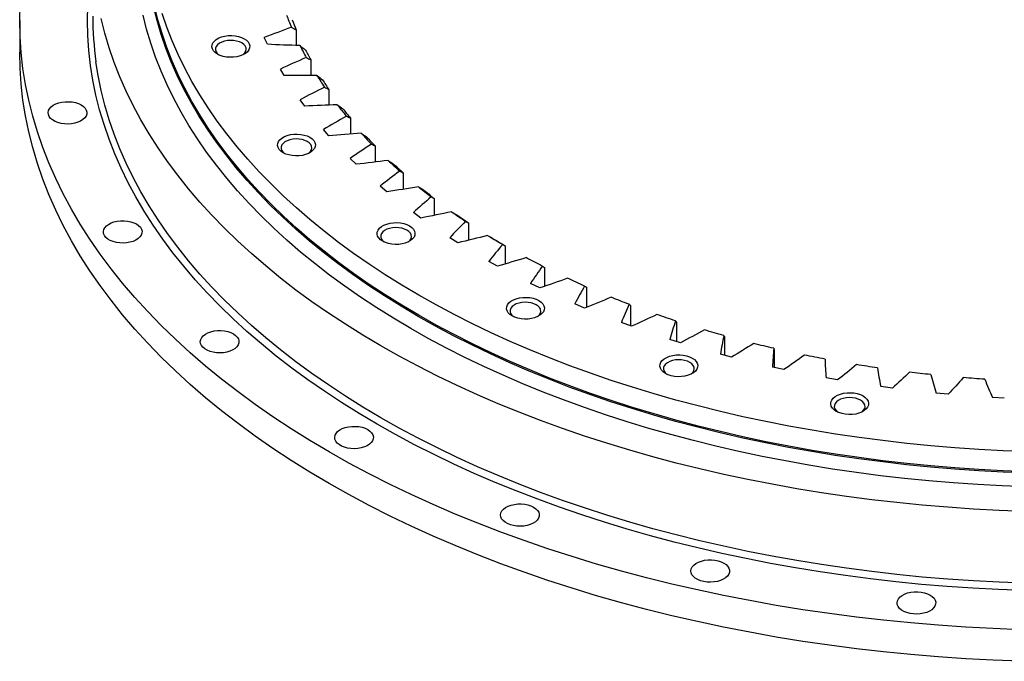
# Model space of a CAD drawing. Header units: millimetres. Extents: x -286 to 5069, y 4810 to 9491.
# Tile 5 of 8: x 2763 to 3322, y 6714 to 7078. Entities that reach past the tile are written whole.
import ezdxf

# ---------------------------------------------------------------- set-up
doc = ezdxf.new("R2010")
doc.units = ezdxf.units.MM
doc.header["$LTSCALE"] = 20

msp = doc.modelspace()

# ---------------------------------------------------------------- linework, layer by layer
at = {"lineweight": 25}
for p, q in [((2762.73, 7077.42), (2762.73, 7059.45)), ((2919.71, 7072.21), (2919.71, 7063.31)), ((2903.41, 7063.94), (2901.65, 7067.74)), ((2928.01, 7055.09), (2928.01, 7046.2)), ((2913, 7046.21), (2910.8, 7049.92)), ((2938.3, 7038.33), (2938.3, 7029.41)), ((2924.65, 7028.89), (2922.02, 7032.51)), ((2950.52, 7022.01), (2950.52, 7013)), ((2938.3, 7012.06), (2935.25, 7015.57)), ((2964.62, 7006.2), (2964.62, 6997.05)), ((2953.88, 6995.8), (2950.43, 6999.19)), ((2980.54, 6990.98), (2980.54, 6981.64)), ((2971.32, 6980.19), (2967.48, 6983.44)), ((2998.21, 6976.41), (2998.21, 6966.82)), ((2990.56, 6965.3), (2986.35, 6968.38)), ((3017.54, 6962.57), (3017.54, 6952.66)), ((3011.49, 6951.18), (3006.93, 6954.1)), ((3038.44, 6949.51), (3038.44, 6939.21)), ((3034.02, 6937.92), (3029.13, 6940.65)), ((3060.82, 6937.29), (3060.82, 6926.51)), ((3058.06, 6925.56), (3052.86, 6928.1)), ((3084.58, 6925.97), (3084.58, 6914.61)), ((3083.48, 6914.17), (3077.99, 6916.5)), ((3109.61, 6915.61), (3109.61, 6904.01)), ((3135.79, 6906.24), (3135.79, 6895.19)), ((3110.18, 6903.8), (3104.43, 6905.9)), ((3138.03, 6894.49), (3132.05, 6896.37)), ((3163.01, 6897.92), (3163.01, 6887.32)), ((3191.14, 6890.68), (3191.14, 6880.44)), ((3166.9, 6886.28), (3160.72, 6887.92)), ((3196.67, 6879.22), (3190.31, 6880.62)), ((3227.2, 6873.34), (3220.69, 6874.49)), ((3258.34, 6868.66), (3251.71, 6869.55)), ((3289.97, 6865.2), (3283.25, 6865.83)), ((3321.92, 6862.99), (3315.14, 6863.35))]:
    msp.add_line(p, q, dxfattribs=at)
at = {"lineweight": 25, "flags": 128}
for points in [[(3331.32, 6731.52), (3315.65, 6732.11), (3300.01, 6732.94), (3284.41, 6734.01), (3268.87, 6735.31), (3253.38, 6736.84), (3237.98, 6738.61), (3222.66, 6740.61), (3207.43, 6742.85), (3192.32, 6745.31), (3177.32, 6748), (3162.44, 6750.91), (3147.71, 6754.05), (3133.12, 6757.41), (3118.68, 6760.99), (3104.42, 6764.78), (3090.33, 6768.8), (3076.43, 6773.02), (3062.73, 6777.45), (3049.23, 6782.08), (3035.94, 6786.92), (3022.88, 6791.96), (3010.05, 6797.19), (2997.47, 6802.62), (2985.13, 6808.23), (2973.06, 6814.03), (2961.25, 6820.01), (2949.71, 6826.17), (2938.46, 6832.49), (2927.5, 6838.99), (2916.84, 6845.65), (2906.48, 6852.46), (2896.44, 6859.44), (2886.71, 6866.56), (2877.32, 6873.82), (2868.25, 6881.23), (2859.52, 6888.77), (2851.14, 6896.44), (2843.11, 6904.23), (2835.44, 6912.14), (2828.12, 6920.17), (2821.17, 6928.3), (2814.6, 6936.53), (2808.4, 6944.86), (2802.58, 6953.29), (2797.14, 6961.79), (2792.09, 6970.38), (2787.43, 6979.04), (2783.17, 6987.77), (2779.3, 6996.56), (2775.84, 7005.4), (2772.77, 7014.29), (2770.11, 7023.23), (2767.86, 7032.2), (2766.01, 7041.21), (2764.58, 7050.24), (2763.55, 7059.29), (2762.93, 7068.35), (2762.73, 7077.42), (2762.93, 7086.48)], [(3333.34, 6753.71), (3318.67, 6754.27), (3304.03, 6755.04), (3289.44, 6756.04), (3274.89, 6757.26), (3260.4, 6758.7), (3245.98, 6760.35), (3231.65, 6762.22), (3217.4, 6764.31), (3203.25, 6766.62), (3189.21, 6769.13), (3175.29, 6771.86), (3161.5, 6774.8), (3147.85, 6777.94), (3134.34, 6781.29), (3120.99, 6784.85), (3107.81, 6788.6), (3094.8, 6792.55), (3081.98, 6796.7), (3069.34, 6801.03), (3056.91, 6805.56), (3044.69, 6810.28), (3032.68, 6815.18), (3020.91, 6820.25), (3009.36, 6825.51), (2998.06, 6830.93), (2987.01, 6836.53), (2976.22, 6842.29), (2965.69, 6848.21), (2955.43, 6854.29), (2945.45, 6860.52), (2935.76, 6866.9), (2926.36, 6873.42), (2917.26, 6880.09), (2908.46, 6886.89), (2899.98, 6893.82), (2891.81, 6900.87), (2883.97, 6908.05), (2876.45, 6915.34), (2869.27, 6922.75), (2862.43, 6930.26), (2855.92, 6937.87), (2849.77, 6945.57), (2843.97, 6953.37), (2838.52, 6961.25), (2833.43, 6969.21), (2828.71, 6977.25), (2824.35, 6985.35), (2820.36, 6993.52), (2816.74, 7001.75), (2813.5, 7010.02), (2810.63, 7018.34), (2808.14, 7026.71), (2806.03, 7035.11), (2804.3, 7043.53), (2802.96, 7051.98), (2802, 7060.45), (2801.42, 7068.93), (2801.23, 7077.42), (2801.42, 7085.9)], [(3335.07, 6820.5), (3321.26, 6821.03), (3307.48, 6821.76), (3293.74, 6822.7), (3280.05, 6823.84), (3266.41, 6825.2), (3252.84, 6826.75), (3239.35, 6828.52), (3225.94, 6830.48), (3212.62, 6832.65), (3199.41, 6835.02), (3186.31, 6837.59), (3173.33, 6840.35), (3160.48, 6843.31), (3147.77, 6846.46), (3135.2, 6849.81), (3122.79, 6853.34), (3110.55, 6857.06), (3098.48, 6860.96), (3086.59, 6865.05), (3074.88, 6869.31), (3063.38, 6873.75), (3052.08, 6878.35), (3041, 6883.13), (3030.13, 6888.08), (3019.49, 6893.19), (3009.09, 6898.45), (2998.93, 6903.87), (2989.02, 6909.45), (2979.37, 6915.17), (2969.97, 6921.03), (2960.85, 6927.04), (2952, 6933.18), (2943.44, 6939.45), (2935.16, 6945.85), (2927.18, 6952.37), (2919.49, 6959.02), (2912.11, 6965.77), (2905.03, 6972.63), (2898.27, 6979.6), (2891.83, 6986.67), (2885.71, 6993.84), (2879.92, 7001.09), (2874.46, 7008.43), (2869.33, 7015.85), (2864.54, 7023.34), (2860.09, 7030.9), (2855.99, 7038.53), (2852.23, 7046.22), (2848.83, 7053.96), (2845.78, 7061.75), (2843.08, 7069.58), (2840.73, 7077.46), (2838.75, 7085.36)], [(3335.09, 6821.2), (3321.3, 6821.72), (3307.54, 6822.45), (3293.81, 6823.39), (3280.13, 6824.54), (3266.51, 6825.89), (3252.95, 6827.44), (3239.47, 6829.21), (3226.07, 6831.17), (3212.77, 6833.34), (3199.57, 6835.7), (3186.48, 6838.27), (3173.51, 6841.03), (3160.67, 6843.99), (3147.97, 6847.14), (3135.42, 6850.48), (3123.02, 6854.01), (3110.79, 6857.72), (3098.73, 6861.62), (3086.85, 6865.7), (3075.16, 6869.96), (3063.66, 6874.39), (3052.38, 6879), (3041.3, 6883.77), (3030.44, 6888.71), (3019.82, 6893.81), (3009.43, 6899.08), (2999.27, 6904.49), (2989.37, 6910.06), (2979.73, 6915.78), (2970.35, 6921.64), (2961.23, 6927.63), (2952.39, 6933.77), (2943.84, 6940.04), (2935.57, 6946.43), (2927.59, 6952.95), (2919.91, 6959.58), (2912.53, 6966.33), (2905.46, 6973.19), (2898.71, 6980.15), (2892.27, 6987.21), (2886.16, 6994.37), (2880.37, 7001.62), (2874.92, 7008.95), (2869.8, 7016.36), (2865.01, 7023.84), (2860.57, 7031.4), (2856.47, 7039.02), (2852.72, 7046.7), (2849.31, 7054.44), (2846.26, 7062.22), (2843.57, 7070.04), (2841.23, 7077.91), (2839.24, 7085.81)], [(3334.75, 6812.64), (3320.79, 6813.16), (3306.86, 6813.9), (3292.96, 6814.85), (3279.11, 6816.01), (3265.32, 6817.38), (3251.6, 6818.96), (3237.95, 6820.74), (3224.39, 6822.73), (3210.92, 6824.92), (3197.56, 6827.32), (3184.31, 6829.91), (3171.18, 6832.71), (3158.18, 6835.7), (3145.33, 6838.89), (3132.62, 6842.27), (3120.07, 6845.84), (3107.68, 6849.61), (3095.48, 6853.55), (3083.45, 6857.68), (3071.62, 6861.99), (3059.98, 6866.48), (3048.55, 6871.14), (3037.34, 6875.98), (3026.35, 6880.98), (3015.6, 6886.14), (3005.08, 6891.47), (2994.8, 6896.95), (2984.78, 6902.59), (2975.01, 6908.38), (2965.52, 6914.31), (2956.29, 6920.38), (2947.34, 6926.59), (2938.68, 6932.93), (2930.31, 6939.41), (2922.23, 6946), (2914.46, 6952.72), (2906.99, 6959.55), (2899.84, 6966.49), (2893, 6973.54), (2886.48, 6980.69), (2880.29, 6987.94), (2874.44, 6995.27), (2868.91, 7002.69), (2863.73, 7010.2), (2858.88, 7017.77), (2854.39, 7025.42), (2850.24, 7033.14), (2846.44, 7040.91), (2842.99, 7048.74), (2839.91, 7056.62), (2837.18, 7064.54), (2834.81, 7072.5), (2832.8, 7080.5)], [(3335.09, 6832.63), (3321.3, 6833.15), (3307.54, 6833.88), (3293.81, 6834.82), (3280.13, 6835.97), (3266.51, 6837.32), (3252.95, 6838.88), (3239.47, 6840.64), (3226.07, 6842.6), (3212.77, 6844.77), (3199.57, 6847.13), (3186.48, 6849.7), (3173.51, 6852.46), (3160.67, 6855.42), (3147.97, 6858.57), (3135.42, 6861.91), (3123.02, 6865.44), (3110.79, 6869.15), (3098.73, 6873.05), (3086.85, 6877.13), (3075.16, 6881.39), (3063.66, 6885.82), (3052.38, 6890.43), (3041.3, 6895.2), (3030.44, 6900.14), (3019.82, 6905.25), (3009.43, 6910.51), (2999.27, 6915.92), (2989.37, 6921.49), (2979.73, 6927.21), (2970.35, 6933.07), (2961.23, 6939.07), (2952.39, 6945.2), (2943.84, 6951.47), (2935.57, 6957.86), (2927.59, 6964.38), (2919.91, 6971.01), (2912.53, 6977.76), (2905.46, 6984.62), (2898.71, 6991.58), (2892.27, 6998.64), (2886.16, 7005.8), (2880.37, 7013.05), (2874.92, 7020.38), (2869.8, 7027.79), (2865.01, 7035.28), (2860.57, 7042.83), (2856.47, 7050.45), (2852.72, 7058.13), (2849.31, 7065.87), (2846.26, 7073.65), (2843.57, 7081.48)], [(3333.5, 6798.72), (3318.91, 6799.27), (3304.35, 6800.04), (3289.83, 6801.04), (3275.36, 6802.25), (3260.95, 6803.68), (3246.61, 6805.32), (3232.35, 6807.19), (3218.18, 6809.26), (3204.1, 6811.55), (3190.14, 6814.06), (3176.29, 6816.77), (3162.58, 6819.69), (3149, 6822.82), (3135.56, 6826.15), (3122.29, 6829.69), (3109.17, 6833.42), (3096.23, 6837.35), (3083.48, 6841.47), (3070.91, 6845.79), (3058.55, 6850.29), (3046.39, 6854.98), (3034.45, 6859.85), (3022.73, 6864.9), (3011.25, 6870.13), (3000.01, 6875.53), (2989.02, 6881.09), (2978.28, 6886.82), (2967.81, 6892.71), (2957.6, 6898.76), (2947.68, 6904.95), (2938.04, 6911.3), (2928.69, 6917.79), (2919.64, 6924.42), (2910.89, 6931.18), (2902.45, 6938.07), (2894.33, 6945.09), (2886.53, 6952.23), (2879.05, 6959.48), (2871.91, 6966.85), (2865.1, 6974.32), (2858.63, 6981.89), (2852.51, 6989.55), (2846.74, 6997.31), (2841.32, 7005.15), (2836.26, 7013.07), (2831.56, 7021.06), (2827.23, 7029.12), (2823.26, 7037.25), (2819.66, 7045.43), (2816.43, 7053.66), (2813.58, 7061.94), (2811.1, 7070.26), (2809, 7078.61)], [(2890.26, 7067.15), (2891.53, 7066.27), (2892.5, 7065.27), (2893.13, 7064.19), (2893.4, 7063.05), (2893.31, 7061.91), (2892.85, 7060.79), (2892.05, 7059.75), (2890.93, 7058.8), (2889.53, 7057.99), (2887.89, 7057.34), (2886.08, 7056.88), (2884.15, 7056.62), (2882.16, 7056.57), (2880.2, 7056.72), (2878.32, 7057.09), (2876.59, 7057.65), (2875.06, 7058.38), (2873.79, 7059.26), (2872.83, 7060.26), (2872.2, 7061.34), (2871.92, 7062.48), (2872.01, 7063.62), (2872.47, 7064.74), (2873.27, 7065.78), (2874.39, 7066.73), (2875.79, 7067.54), (2877.43, 7068.19), (2879.24, 7068.65), (2881.18, 7068.91), (2883.16, 7068.96), (2885.12, 7068.81), (2887, 7068.44), (2888.74, 7067.88), (2890.26, 7067.15)], [(2888.85, 7064.7), (2887.48, 7065.35), (2885.91, 7065.82), (2884.2, 7066.1), (2882.44, 7066.18), (2880.68, 7066.05), (2879.01, 7065.72), (2877.48, 7065.2), (2876.17, 7064.52), (2875.12, 7063.69), (2874.38, 7062.77), (2873.98, 7061.77), (2873.94, 7060.75), (2874.25, 7059.74), (2874.91, 7058.79), (2875.84, 7057.97)], [(2889.48, 7057.97), (2889.71, 7058.14), (2890.61, 7059.02), (2891.18, 7059.99), (2891.41, 7061), (2891.27, 7062.02), (2890.79, 7063.01), (2889.97, 7063.91), (2888.85, 7064.7)], [(3331.32, 6713.55), (3315.65, 6714.15), (3300.01, 6714.98), (3284.41, 6716.04), (3268.87, 6717.34), (3253.38, 6718.88), (3237.98, 6720.65), (3222.66, 6722.65), (3207.43, 6724.88), (3192.32, 6727.34), (3177.32, 6730.03), (3162.44, 6732.95), (3147.71, 6736.09), (3133.12, 6739.45), (3118.68, 6743.02), (3104.42, 6746.82), (3090.33, 6750.83), (3076.43, 6755.05), (3062.73, 6759.48), (3049.23, 6764.12), (3035.94, 6768.96), (3022.88, 6774), (3010.05, 6779.23), (2997.47, 6784.66), (2985.13, 6790.27), (2973.06, 6796.07), (2961.25, 6802.05), (2949.71, 6808.2), (2938.46, 6814.53), (2927.5, 6821.02), (2916.84, 6827.68), (2906.48, 6834.5), (2896.44, 6841.47), (2886.71, 6848.59), (2877.32, 6855.86), (2868.25, 6863.26), (2859.52, 6870.8), (2851.14, 6878.47), (2843.11, 6886.27), (2835.44, 6894.18), (2828.12, 6902.2), (2821.17, 6910.33), (2814.6, 6918.57), (2808.4, 6926.9), (2802.58, 6935.32), (2797.14, 6943.83), (2792.09, 6952.42), (2787.43, 6961.08), (2783.17, 6969.8), (2779.3, 6978.59), (2775.84, 6987.44), (2772.77, 6996.33), (2770.11, 7005.27), (2767.86, 7014.24), (2766.01, 7023.25), (2764.58, 7032.28), (2763.55, 7041.32), (2762.93, 7050.38), (2762.73, 7059.45)], [(3333.5, 6757.89), (3318.91, 6758.44), (3304.35, 6759.22), (3289.83, 6760.21), (3275.36, 6761.42), (3260.95, 6762.85), (3246.61, 6764.5), (3232.35, 6766.36), (3218.18, 6768.44), (3204.1, 6770.73), (3190.14, 6773.23), (3176.29, 6775.94), (3162.58, 6778.86), (3149, 6781.99), (3135.56, 6785.32), (3122.29, 6788.86), (3109.17, 6792.59), (3096.23, 6796.52), (3083.48, 6800.65), (3070.91, 6804.96), (3058.55, 6809.47), (3046.39, 6814.15), (3034.45, 6819.03), (3022.73, 6824.08), (3011.25, 6829.3), (3000.01, 6834.7), (2989.02, 6840.26), (2978.28, 6845.99), (2967.81, 6851.88), (2957.6, 6857.93), (2947.68, 6864.13), (2938.04, 6870.47), (2928.69, 6876.96), (2919.64, 6883.59), (2910.89, 6890.35), (2902.45, 6897.25), (2894.33, 6904.27), (2886.53, 6911.4), (2879.05, 6918.66), (2871.91, 6926.02), (2865.1, 6933.49), (2858.63, 6941.06), (2852.51, 6948.73), (2846.74, 6956.48), (2841.32, 6964.32), (2836.26, 6972.24), (2831.56, 6980.23), (2827.23, 6988.29), (2823.26, 6996.42), (2819.66, 7004.6), (2816.43, 7012.83), (2813.58, 7021.11), (2811.1, 7029.43), (2809, 7037.78), (2807.29, 7046.16), (2806.04, 7053.94)], [(2797.65, 7029.53), (2798.91, 7028.65), (2799.88, 7027.66), (2800.53, 7026.59), (2800.84, 7025.46), (2800.8, 7024.33), (2800.4, 7023.21), (2799.67, 7022.15), (2798.62, 7021.19), (2797.29, 7020.35), (2795.72, 7019.66), (2793.96, 7019.14), (2792.07, 7018.82), (2790.11, 7018.69), (2788.15, 7018.77), (2786.23, 7019.04), (2784.44, 7019.51), (2782.82, 7020.16), (2781.42, 7020.97), (2780.3, 7021.9), (2779.48, 7022.94), (2779, 7024.04), (2778.87, 7025.18), (2779.09, 7026.31), (2779.66, 7027.4), (2780.55, 7028.42), (2781.75, 7029.32), (2783.2, 7030.09), (2784.87, 7030.7), (2786.7, 7031.12), (2788.64, 7031.35), (2790.61, 7031.37), (2792.55, 7031.19), (2794.42, 7030.82), (2796.13, 7030.26), (2797.65, 7029.53)], [(2927.5, 7011.16), (2928.76, 7010.27), (2929.73, 7009.27), (2930.36, 7008.19), (2930.63, 7007.05), (2930.54, 7005.91), (2930.09, 7004.8), (2929.29, 7003.75), (2928.17, 7002.8), (2926.76, 7001.99), (2925.13, 7001.35), (2923.31, 7000.88), (2921.38, 7000.62), (2919.4, 7000.57), (2917.43, 7000.73), (2915.55, 7001.09), (2913.82, 7001.65), (2912.29, 7002.38), (2911.03, 7003.26), (2910.06, 7004.26), (2909.43, 7005.35), (2909.16, 7006.48), (2909.25, 7007.63), (2909.7, 7008.74), (2910.5, 7009.79), (2911.63, 7010.73), (2913.03, 7011.54), (2914.66, 7012.19), (2916.48, 7012.65), (2918.41, 7012.91), (2920.39, 7012.97), (2922.36, 7012.81), (2924.24, 7012.44), (2925.97, 7011.89), (2927.5, 7011.16)], [(2926.08, 7008.71), (2924.71, 7009.35), (2923.14, 7009.83), (2921.44, 7010.11), (2919.67, 7010.18), (2917.92, 7010.06), (2916.24, 7009.72), (2914.72, 7009.21), (2913.4, 7008.52), (2912.36, 7007.7), (2911.62, 7006.77), (2911.22, 7005.77), (2911.17, 7004.75), (2911.48, 7003.75), (2912.14, 7002.8), (2913.07, 7001.97)], [(2926.72, 7001.97), (2926.95, 7002.14), (2927.85, 7003.03), (2928.42, 7003.99), (2928.64, 7005.01), (2928.51, 7006.03), (2928.02, 7007.01), (2927.2, 7007.91), (2926.08, 7008.71)], [(2829.03, 6961.91), (2830.29, 6961.04), (2831.26, 6960.05), (2831.92, 6958.98), (2832.22, 6957.85), (2832.18, 6956.71), (2831.78, 6955.6), (2831.05, 6954.54), (2830, 6953.58), (2828.67, 6952.74), (2827.1, 6952.05), (2825.34, 6951.53), (2823.46, 6951.2), (2821.5, 6951.08), (2819.53, 6951.15), (2817.62, 6951.43), (2815.82, 6951.9), (2814.2, 6952.55), (2812.81, 6953.35), (2811.68, 6954.29), (2810.87, 6955.33), (2810.38, 6956.43), (2810.25, 6957.57), (2810.47, 6958.7), (2811.04, 6959.79), (2811.94, 6960.8), (2813.13, 6961.71), (2814.59, 6962.48), (2816.26, 6963.08), (2818.09, 6963.51), (2820.02, 6963.73), (2821.99, 6963.76), (2823.94, 6963.58), (2825.8, 6963.21), (2827.51, 6962.64), (2829.03, 6961.91)], [(2984.09, 6960.85), (2985.35, 6959.97), (2986.32, 6958.97), (2986.95, 6957.88), (2987.22, 6956.75), (2987.13, 6955.61), (2986.68, 6954.49), (2985.88, 6953.44), (2984.75, 6952.5), (2983.35, 6951.69), (2981.72, 6951.04), (2979.9, 6950.58), (2977.97, 6950.32), (2975.99, 6950.26), (2974.02, 6950.42), (2972.14, 6950.79), (2970.41, 6951.34), (2968.88, 6952.08), (2967.62, 6952.96), (2966.65, 6953.96), (2966.02, 6955.04), (2965.75, 6956.18), (2965.84, 6957.32), (2966.29, 6958.44), (2967.09, 6959.48), (2968.21, 6960.43), (2969.62, 6961.24), (2971.25, 6961.89), (2973.07, 6962.35), (2975, 6962.61), (2976.98, 6962.66), (2978.95, 6962.5), (2980.83, 6962.14), (2982.56, 6961.58), (2984.09, 6960.85)], [(2982.67, 6958.4), (2981.3, 6959.05), (2979.73, 6959.52), (2978.03, 6959.8), (2976.26, 6959.88), (2974.51, 6959.75), (2972.83, 6959.42), (2971.31, 6958.9), (2969.99, 6958.22), (2968.94, 6957.39), (2968.2, 6956.46), (2967.8, 6955.47), (2967.76, 6954.45), (2968.07, 6953.44), (2968.73, 6952.49), (2969.66, 6951.67)], [(2983.31, 6951.67), (2983.54, 6951.84), (2984.44, 6952.72), (2985.01, 6953.69), (2985.23, 6954.7), (2985.1, 6955.72), (2984.61, 6956.7), (2983.79, 6957.61), (2982.67, 6958.4)], [(3083.57, 6926.69), (3082.35, 6927.23), (3081.14, 6927.77), (3079.92, 6928.32), (3078.71, 6928.86), (3077.51, 6929.41), (3076.31, 6929.97), (3075.11, 6930.52), (3073.91, 6931.08)], [(3057.56, 6918.44), (3058.82, 6917.56), (3059.79, 6916.56), (3060.42, 6915.47), (3060.69, 6914.34), (3060.6, 6913.19), (3060.15, 6912.08), (3059.35, 6911.03), (3058.22, 6910.09), (3056.82, 6909.28), (3055.18, 6908.63), (3053.37, 6908.17), (3051.44, 6907.9), (3049.46, 6907.85), (3047.49, 6908.01), (3045.61, 6908.37), (3043.88, 6908.93), (3042.35, 6909.66), (3041.09, 6910.54), (3040.12, 6911.54), (3039.49, 6912.63), (3039.22, 6913.76), (3039.31, 6914.91), (3039.76, 6916.02), (3040.56, 6917.07), (3041.68, 6918.02), (3043.09, 6918.82), (3044.72, 6919.47), (3046.54, 6919.93), (3048.47, 6920.2), (3050.45, 6920.25), (3052.42, 6920.09), (3054.3, 6919.73), (3056.03, 6919.17), (3057.56, 6918.44)], [(3056.14, 6915.99), (3054.77, 6916.64), (3053.2, 6917.11), (3051.5, 6917.39), (3049.73, 6917.47), (3047.98, 6917.34), (3046.3, 6917.01), (3044.77, 6916.49), (3043.46, 6915.8), (3042.41, 6914.98), (3041.67, 6914.05), (3041.27, 6913.06), (3041.23, 6912.03), (3041.54, 6911.03), (3042.2, 6910.08), (3043.13, 6909.25)], [(3108.8, 6916.29), (3107.52, 6916.78), (3106.25, 6917.27), (3104.98, 6917.77), (3103.7, 6918.27), (3102.44, 6918.77), (3101.17, 6919.28), (3099.91, 6919.78), (3098.65, 6920.29)], [(3056.78, 6909.25), (3057.01, 6909.43), (3057.9, 6910.31), (3058.48, 6911.28), (3058.7, 6912.29), (3058.57, 6913.31), (3058.08, 6914.29), (3057.26, 6915.2), (3056.14, 6915.99)], [(3135.2, 6906.9), (3133.86, 6907.34), (3132.53, 6907.78), (3131.2, 6908.23), (3129.88, 6908.68), (3128.55, 6909.13), (3127.23, 6909.58), (3125.92, 6910.04), (3124.6, 6910.5)], [(2884.08, 6899.55), (2885.34, 6898.67), (2886.31, 6897.68), (2886.96, 6896.61), (2887.27, 6895.48), (2887.23, 6894.34), (2886.83, 6893.23), (2886.1, 6892.17), (2885.05, 6891.21), (2883.72, 6890.37), (2882.15, 6889.68), (2880.39, 6889.16), (2878.5, 6888.83), (2876.54, 6888.71), (2874.58, 6888.78), (2872.66, 6889.06), (2870.87, 6889.53), (2869.25, 6890.18), (2867.85, 6890.99), (2866.73, 6891.92), (2865.91, 6892.96), (2865.43, 6894.06), (2865.3, 6895.2), (2865.52, 6896.33), (2866.09, 6897.42), (2866.98, 6898.43), (2868.18, 6899.34), (2869.63, 6900.11), (2871.3, 6900.71), (2873.13, 6901.14), (2875.07, 6901.37), (2877.04, 6901.39), (2878.98, 6901.21), (2880.85, 6900.84), (2882.56, 6900.28), (2884.08, 6899.55)], [(3162.63, 6898.55), (3161.24, 6898.94), (3159.86, 6899.33), (3158.49, 6899.73), (3157.11, 6900.12), (3155.74, 6900.52), (3154.37, 6900.92), (3153, 6901.33), (3151.63, 6901.73)], [(3190.97, 6891.3), (3189.55, 6891.63), (3188.12, 6891.97), (3186.7, 6892.31), (3185.29, 6892.65), (3183.87, 6892.99), (3182.45, 6893.34), (3181.04, 6893.69), (3179.63, 6894.04)], [(3144.69, 6885.77), (3145.96, 6884.89), (3146.93, 6883.89), (3147.56, 6882.8), (3147.83, 6881.67), (3147.74, 6880.53), (3147.29, 6879.41), (3146.48, 6878.36), (3145.36, 6877.42), (3143.96, 6876.61), (3142.32, 6875.96), (3140.51, 6875.5), (3138.58, 6875.24), (3136.6, 6875.18), (3134.63, 6875.34), (3132.75, 6875.71), (3131.02, 6876.26), (3129.49, 6876.99), (3128.22, 6877.88), (3127.26, 6878.88), (3126.63, 6879.96), (3126.35, 6881.1), (3126.45, 6882.24), (3126.9, 6883.35), (3127.7, 6884.4), (3128.82, 6885.35), (3130.23, 6886.16), (3131.86, 6886.8), (3133.68, 6887.27), (3135.61, 6887.53), (3137.59, 6887.58), (3139.55, 6887.42), (3141.43, 6887.06), (3143.17, 6886.5), (3144.69, 6885.77)], [(3143.28, 6883.32), (3141.91, 6883.97), (3140.34, 6884.44), (3138.64, 6884.72), (3136.87, 6884.8), (3135.11, 6884.67), (3133.44, 6884.34), (3131.91, 6883.82), (3130.6, 6883.14), (3129.55, 6882.31), (3128.81, 6881.38), (3128.41, 6880.39), (3128.37, 6879.37), (3128.68, 6878.36), (3129.34, 6877.41), (3130.27, 6876.59)], [(3220.1, 6885.17), (3218.64, 6885.44), (3217.18, 6885.72), (3215.72, 6886.01), (3214.27, 6886.29), (3212.81, 6886.58), (3211.36, 6886.87), (3209.91, 6887.16), (3208.46, 6887.46)], [(3143.92, 6876.59), (3144.15, 6876.76), (3145.04, 6877.64), (3145.62, 6878.61), (3145.84, 6879.62), (3145.71, 6880.64), (3145.22, 6881.62), (3144.4, 6882.53), (3143.28, 6883.32)], [(3249.88, 6880.18), (3248.39, 6880.4), (3246.9, 6880.62), (3245.41, 6880.85), (3243.93, 6881.08), (3242.44, 6881.31), (3240.96, 6881.54), (3239.48, 6881.78), (3238, 6882.02)], [(3280.17, 6876.37), (3278.66, 6876.53), (3277.15, 6876.69), (3275.64, 6876.86), (3274.13, 6877.03), (3272.62, 6877.2), (3271.12, 6877.38), (3269.61, 6877.56), (3268.11, 6877.74)], [(3310.84, 6873.75), (3309.31, 6873.85), (3307.79, 6873.95), (3306.26, 6874.06), (3304.74, 6874.17), (3303.21, 6874.28), (3301.69, 6874.4), (3300.17, 6874.52), (3298.64, 6874.64)], [(3241.69, 6864.28), (3242.96, 6863.39), (3243.93, 6862.39), (3244.56, 6861.31), (3244.83, 6860.17), (3244.74, 6859.03), (3244.29, 6857.92), (3243.48, 6856.87), (3242.36, 6855.92), (3240.96, 6855.11), (3239.32, 6854.47), (3237.51, 6854), (3235.58, 6853.74), (3233.6, 6853.69), (3231.63, 6853.85), (3229.75, 6854.21), (3228.02, 6854.77), (3226.49, 6855.5), (3225.22, 6856.38), (3224.26, 6857.38), (3223.63, 6858.47), (3223.35, 6859.6), (3223.45, 6860.74), (3223.9, 6861.86), (3224.7, 6862.91), (3225.82, 6863.85), (3227.23, 6864.66), (3228.86, 6865.31), (3230.68, 6865.77), (3232.61, 6866.03), (3234.59, 6866.09), (3236.55, 6865.93), (3238.44, 6865.56), (3240.17, 6865.01), (3241.69, 6864.28)], [(3240.28, 6861.83), (3238.91, 6862.47), (3237.34, 6862.95), (3235.64, 6863.23), (3233.87, 6863.3), (3232.12, 6863.17), (3230.44, 6862.84), (3228.91, 6862.33), (3227.6, 6861.64), (3226.55, 6860.82), (3225.81, 6859.89), (3225.41, 6858.89), (3225.37, 6857.87), (3225.68, 6856.86), (3226.34, 6855.92), (3227.27, 6855.09)], [(3240.92, 6855.09), (3241.15, 6855.26), (3242.04, 6856.15), (3242.62, 6857.11), (3242.84, 6858.13), (3242.71, 6859.15), (3242.22, 6860.13), (3241.4, 6861.03), (3240.28, 6861.83)], [(2960.38, 6845.15), (2961.65, 6844.27), (2962.62, 6843.28), (2963.27, 6842.21), (2963.58, 6841.08), (2963.54, 6839.95), (2963.14, 6838.83), (2962.41, 6837.77), (2961.36, 6836.81), (2960.03, 6835.97), (2958.46, 6835.28), (2956.7, 6834.76), (2954.81, 6834.44), (2952.85, 6834.31), (2950.88, 6834.39), (2948.97, 6834.66), (2947.18, 6835.13), (2945.55, 6835.78), (2944.16, 6836.59), (2943.04, 6837.52), (2942.22, 6838.56), (2941.74, 6839.66), (2941.61, 6840.8), (2941.83, 6841.93), (2942.39, 6843.02), (2943.29, 6844.04), (2944.48, 6844.94), (2945.94, 6845.71), (2947.61, 6846.32), (2949.44, 6846.74), (2951.37, 6846.97), (2953.34, 6846.99), (2955.29, 6846.81), (2957.15, 6846.44), (2958.87, 6845.88), (2960.38, 6845.15)], [(3054.61, 6801.1), (3055.88, 6800.22), (3056.85, 6799.23), (3057.5, 6798.16), (3057.81, 6797.03), (3057.77, 6795.9), (3057.37, 6794.78), (3056.64, 6793.72), (3055.59, 6792.76), (3054.26, 6791.92), (3052.69, 6791.23), (3050.93, 6790.71), (3049.04, 6790.39), (3047.08, 6790.26), (3045.11, 6790.33), (3043.2, 6790.61), (3041.41, 6791.08), (3039.79, 6791.73), (3038.39, 6792.54), (3037.27, 6793.47), (3036.45, 6794.51), (3035.97, 6795.61), (3035.84, 6796.75), (3036.06, 6797.88), (3036.63, 6798.97), (3037.52, 6799.98), (3038.72, 6800.89), (3040.17, 6801.66), (3041.84, 6802.26), (3043.67, 6802.69), (3045.6, 6802.92), (3047.58, 6802.94), (3049.52, 6802.76), (3051.38, 6802.39), (3053.1, 6801.83), (3054.61, 6801.1)], [(3162.65, 6769.32), (3163.91, 6768.44), (3164.89, 6767.45), (3165.54, 6766.38), (3165.85, 6765.25), (3165.8, 6764.12), (3165.41, 6763), (3164.67, 6761.94), (3163.62, 6760.98), (3162.29, 6760.14), (3160.73, 6759.45), (3158.97, 6758.93), (3157.08, 6758.61), (3155.12, 6758.48), (3153.15, 6758.56), (3151.24, 6758.83), (3149.44, 6759.3), (3147.82, 6759.95), (3146.43, 6760.76), (3145.31, 6761.69), (3144.49, 6762.73), (3144.01, 6763.83), (3143.88, 6764.97), (3144.1, 6766.1), (3144.66, 6767.19), (3145.56, 6768.21), (3146.75, 6769.11), (3148.21, 6769.88), (3149.88, 6770.49), (3151.71, 6770.91), (3153.64, 6771.14), (3155.61, 6771.16), (3157.56, 6770.99), (3159.42, 6770.61), (3161.14, 6770.05), (3162.65, 6769.32)], [(3279.77, 6751.2), (3281.04, 6750.33), (3282.01, 6749.34), (3282.66, 6748.26), (3282.97, 6747.14), (3282.92, 6746), (3282.53, 6744.88), (3281.8, 6743.83), (3280.75, 6742.86), (3279.42, 6742.02), (3277.85, 6741.33), (3276.09, 6740.82), (3274.2, 6740.49), (3272.24, 6740.36), (3270.27, 6740.44), (3268.36, 6740.72), (3266.57, 6741.19), (3264.94, 6741.84), (3263.55, 6742.64), (3262.43, 6743.58), (3261.61, 6744.61), (3261.13, 6745.72), (3261, 6746.85), (3261.22, 6747.98), (3261.78, 6749.08), (3262.68, 6750.09), (3263.87, 6751), (3265.33, 6751.76), (3267, 6752.37), (3268.83, 6752.79), (3270.76, 6753.02), (3272.73, 6753.05), (3274.68, 6752.87), (3276.54, 6752.49), (3278.26, 6751.93), (3279.77, 6751.2)]]:
    msp.add_lwpolyline(points, dxfattribs=at)
at = {"lineweight": 25}
for centre, radius, start, end in [((2991.64, 7079.91), 187.42, 180.0147, 187.9674), ((3079.86, 7143.14), 177.03, 200.6929, 203.1048), ((3081.71, 7140.65), 175.86, 200.8954, 202.9023), ((3094.82, 7150.12), 193.54, 206.6738, 208.9465), ((3096.57, 7147.59), 192.27, 206.8646, 208.7556), ((3112.76, 7160.78), 214.41, 212.2931, 214.4158), ((3114.39, 7158.17), 213.01, 212.4714, 214.2376), ((3133.13, 7175.6), 239.61, 217.5312, 219.5023), ((3134.63, 7172.9), 238.04, 217.6967, 219.3368), ((3155.31, 7194.87), 269, 222.3898, 224.2146), ((3156.66, 7192.05), 267.24, 222.543, 224.0613), ((3178.65, 7218.7), 302.36, 226.8858, 228.5738), ((3179.85, 7215.72), 300.38, 227.0275, 228.432), ((3202.48, 7246.93), 339.31, 231.0454, 232.6085), ((3203.52, 7243.76), 337.09, 231.1767, 232.4773), ((3226.14, 7279.22), 379.35, 234.8998, 236.3509), ((3227.03, 7275.85), 376.87, 235.0217, 236.229), ((3249.01, 7315.02), 421.83, 238.4815, 239.8335), ((3249.75, 7311.41), 419.08, 238.5951, 239.7199), ((3270.53, 7353.58), 466, 241.8227, 243.0878)]:
    msp.add_arc(centre, radius, start, end, dxfattribs=at)
for points in [[(2917.04, 7073.67), (2911.85, 7071.74), (2906.72, 7069.76), (2901.65, 7067.74)], [(2917.04, 7073.67), (2917.92, 7073.19), (2918.81, 7072.7), (2919.71, 7072.21)], [(2921.88, 7063.24), (2915.71, 7063.42), (2909.56, 7063.65), (2903.41, 7063.94)], [(2921.88, 7063.24), (2922.94, 7062.39), (2923.99, 7061.55), (2925.05, 7060.7)], [(2925.46, 7056.45), (2920.51, 7054.32), (2915.63, 7052.14), (2910.8, 7049.92)], [(2925.46, 7056.45), (2926.31, 7056), (2927.16, 7055.55), (2928.01, 7055.09)], [(2931.51, 7046.23), (2925.34, 7046.16), (2919.17, 7046.16), (2913, 7046.21)], [(2931.51, 7046.23), (2932.57, 7045.42), (2933.63, 7044.62), (2934.69, 7043.81)], [(2935.88, 7039.59), (2931.19, 7037.27), (2926.57, 7034.91), (2922.02, 7032.51)], [(2935.88, 7039.59), (2936.68, 7039.17), (2937.49, 7038.75), (2938.3, 7038.33)], [(2943.12, 7029.63), (2936.97, 7029.32), (2930.81, 7029.08), (2924.65, 7028.89)], [(2943.12, 7029.63), (2944.17, 7028.86), (2945.22, 7028.1), (2946.28, 7027.34)], [(2948.25, 7023.18), (2943.84, 7020.68), (2939.51, 7018.15), (2935.25, 7015.57)], [(2948.25, 7023.18), (2949, 7022.79), (2949.76, 7022.4), (2950.52, 7022.01)], [(2956.63, 7013.52), (2950.53, 7012.98), (2944.42, 7012.49), (2938.3, 7012.06)], [(2956.63, 7013.52), (2957.68, 7012.8), (2958.72, 7012.07), (2959.77, 7011.35)], [(2962.51, 7007.29), (2958.41, 7004.62), (2954.38, 7001.92), (2950.43, 6999.19)], [(2962.51, 7007.29), (2963.21, 7006.93), (2963.92, 7006.56), (2964.62, 7006.2)], [(2972, 6997.98), (2965.98, 6997.2), (2959.94, 6996.47), (2953.88, 6995.8)], [(2972, 6997.98), (2973.03, 6997.29), (2974.06, 6996.61), (2975.09, 6995.93)], [(2978.59, 6991.98), (2974.81, 6989.17), (2971.11, 6986.32), (2967.48, 6983.44)], [(2978.59, 6991.98), (2979.24, 6991.65), (2979.89, 6991.31), (2980.54, 6990.98)], [(2989.15, 6983.06), (2983.23, 6982.05), (2977.29, 6981.1), (2971.32, 6980.19)], [(2989.15, 6983.06), (2990.17, 6982.42), (2991.18, 6981.78), (2992.19, 6981.14)], [(2996.43, 6977.34), (2992.99, 6974.39), (2989.63, 6971.4), (2986.35, 6968.38)], [(2996.43, 6977.34), (2997.02, 6977.03), (2997.61, 6976.72), (2998.21, 6976.41)], [(3008.01, 6968.86), (3002.22, 6967.62), (2996.41, 6966.43), (2990.56, 6965.3)], [(3008.01, 6968.86), (3009, 6968.25), (3009.99, 6967.65), (3010.98, 6967.05)], [(3015.94, 6963.43), (3012.85, 6960.35), (3009.84, 6957.24), (3006.93, 6954.1)], [(3015.94, 6963.43), (3016.47, 6963.15), (3017, 6962.86), (3017.54, 6962.57)], [(3028.49, 6955.42), (3022.86, 6953.95), (3017.19, 6952.54), (3011.49, 6951.18)], [(3028.49, 6955.42), (3029.45, 6954.85), (3030.41, 6954.29), (3031.37, 6953.72)], [(3037.03, 6950.31), (3034.31, 6947.12), (3031.67, 6943.89), (3029.13, 6940.65)], [(3037.03, 6950.31), (3037.5, 6950.05), (3037.97, 6949.78), (3038.44, 6949.51)], [(3050.49, 6942.8), (3045.04, 6941.13), (3039.55, 6939.5), (3034.02, 6937.92)], [(3059.61, 6938.05), (3057.27, 6934.75), (3055.01, 6931.43), (3052.86, 6928.1)], [(3059.61, 6938.05), (3060.01, 6937.8), (3060.41, 6937.54), (3060.82, 6937.29)], [(3073.91, 6931.08), (3068.67, 6929.19), (3063.39, 6927.35), (3058.06, 6925.56)], [(3083.57, 6926.69), (3081.62, 6923.31), (3079.76, 6919.91), (3077.99, 6916.5)], [(3083.57, 6926.69), (3083.9, 6926.45), (3084.24, 6926.21), (3084.58, 6925.97)], [(3098.65, 6920.29), (3093.65, 6918.21), (3088.59, 6916.17), (3083.48, 6914.17)], [(3108.8, 6916.29), (3107.25, 6912.84), (3105.79, 6909.38), (3104.43, 6905.9)], [(3108.8, 6916.29), (3109.07, 6916.06), (3109.34, 6915.84), (3109.61, 6915.61)], [(3124.6, 6910.5), (3119.85, 6908.22), (3115.05, 6905.99), (3110.18, 6903.8)], [(3135.2, 6906.9), (3134.05, 6903.39), (3133, 6899.88), (3132.05, 6896.37)], [(3135.2, 6906.9), (3135.39, 6906.68), (3135.59, 6906.46), (3135.79, 6906.24)], [(3151.63, 6901.73), (3147.16, 6899.27), (3142.63, 6896.86), (3138.03, 6894.49)], [(3162.63, 6898.55), (3161.89, 6895.01), (3161.26, 6891.47), (3160.72, 6887.92)], [(3162.63, 6898.55), (3162.75, 6898.34), (3162.88, 6898.13), (3163.01, 6897.92)], [(3179.63, 6894.04), (3175.46, 6891.42), (3171.22, 6888.83), (3166.9, 6886.28)], [(3190.97, 6891.3), (3190.65, 6887.74), (3190.43, 6884.18), (3190.31, 6880.62)], [(3190.97, 6891.3), (3191.03, 6891.09), (3191.08, 6890.88), (3191.14, 6890.68)], [(3208.46, 6887.46), (3204.61, 6884.68), (3200.68, 6881.93), (3196.67, 6879.22)], [(3220.1, 6885.17), (3220.2, 6881.6), (3220.39, 6878.04), (3220.69, 6874.49)], [(3238, 6882.02), (3234.48, 6879.09), (3230.88, 6876.2), (3227.2, 6873.34)], [(3249.88, 6880.18), (3250.39, 6876.63), (3251.01, 6873.09), (3251.71, 6869.55)], [(3268.11, 6877.74), (3264.93, 6874.68), (3261.68, 6871.66), (3258.34, 6868.66)], [(3280.17, 6876.37), (3281.1, 6872.85), (3282.13, 6869.33), (3283.25, 6865.83)], [(3298.64, 6874.64), (3295.84, 6871.47), (3292.94, 6868.32), (3289.97, 6865.2)], [(3310.84, 6873.75), (3312.18, 6870.27), (3313.61, 6866.8), (3315.14, 6863.35)]]:
    msp.add_open_spline(points, degree=3, dxfattribs=at)

doc.saveas('drawing.dxf')
